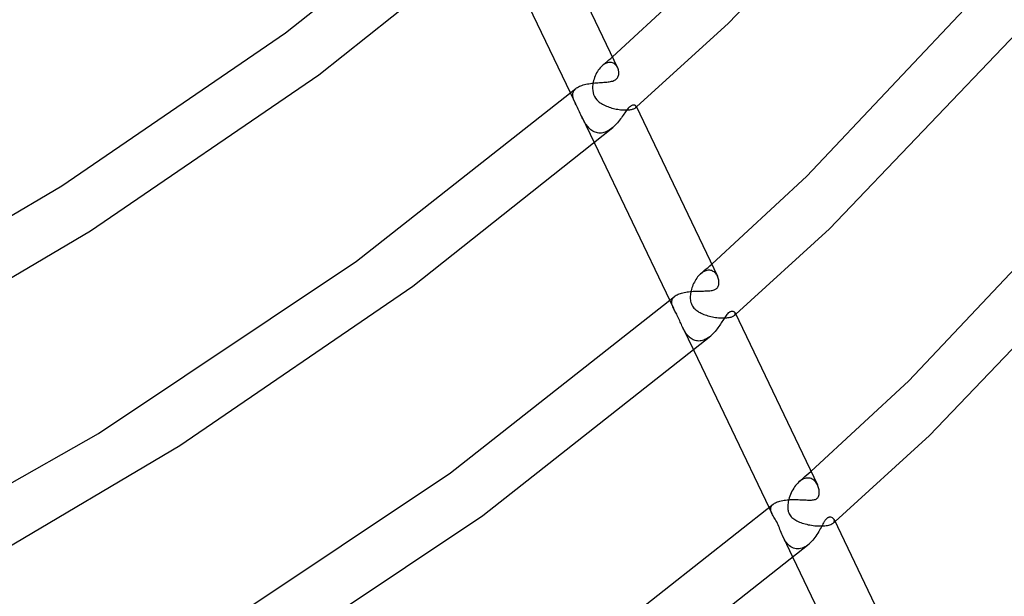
# Model space of a CAD drawing. Header units: millimetres. Extents: x -470 to 470, y -236 to 403.
# Tile 75 of 107: x 313 to 386, y -98 to -55. Entities that reach past the tile are written whole.
import ezdxf

# ---------------------------------------------------------------- set-up
doc = ezdxf.new("R2010")
doc.units = ezdxf.units.MM
doc.layers.add('HIDDEN', color=7, linetype='Continuous')
doc.layers.add('THICK', color=7, linetype='Continuous')

msp = doc.modelspace()

# ---------------------------------------------------------------- linework, layer by layer
at = {"layer": 'HIDDEN'}
for p, q in [((356.421, -58.173), (356.548, -58.061)), ((356.548, -58.061), (356.675, -57.949)), ((356.675, -57.949), (356.802, -57.837)), ((355.747, -58.843), (355.683, -58.942)), ((355.815, -58.749), (355.747, -58.843)), ((355.886, -58.662), (355.815, -58.749)), ((355.961, -58.582), (355.886, -58.662)), ((356.038, -58.509), (355.961, -58.582)), ((356.116, -58.445), (356.038, -58.509)), ((356.039, -58.508), (356.167, -58.397)), ((356.196, -58.39), (356.116, -58.445)), ((356.167, -58.397), (356.294, -58.285)), ((356.277, -58.344), (356.196, -58.39)), ((356.358, -58.307), (356.277, -58.344)), ((356.294, -58.285), (356.421, -58.173)), ((356.438, -58.28), (356.358, -58.307)), ((356.517, -58.263), (356.438, -58.28)), ((356.594, -58.255), (356.517, -58.263)), ((356.669, -58.257), (356.594, -58.255)), ((356.74, -58.267), (356.669, -58.257)), ((356.809, -58.286), (356.74, -58.267)), ((356.873, -58.313), (356.809, -58.286)), ((356.933, -58.347), (356.873, -58.313)), ((356.989, -58.388), (356.933, -58.347)), ((357.041, -58.435), (356.989, -58.388)), ((357.088, -58.487), (357.041, -58.435)), ((357.13, -58.544), (357.088, -58.487)), ((357.167, -58.604), (357.13, -58.544)), ((357.199, -58.668), (357.167, -58.604)), ((355.431, -59.498), (355.396, -59.618)), ((355.471, -59.38), (355.431, -59.498)), ((355.517, -59.265), (355.471, -59.38)), ((355.568, -59.154), (355.517, -59.265)), ((355.623, -59.045), (355.568, -59.154)), ((355.683, -58.942), (355.623, -59.045)), ((353.929, -60.375), (353.968, -60.319)), ((353.968, -60.319), (354.015, -60.266)), ((354.015, -60.266), (354.07, -60.214)), ((355.324, -60.057), (355.321, -60.213)), ((355.321, -60.213), (355.332, -60.366)), ((355.339, -59.898), (355.324, -60.057)), ((355.367, -59.738), (355.339, -59.898)), ((355.396, -59.618), (355.367, -59.738)), ((353.669, -60.556), (354.046, -61.343)), ((353.843, -60.677), (353.847, -60.615)), ((353.845, -60.741), (353.843, -60.677)), ((353.852, -60.806), (353.845, -60.741)), ((353.847, -60.615), (353.857, -60.553)), ((353.865, -60.872), (353.852, -60.806)), ((353.857, -60.553), (353.874, -60.492)), ((353.882, -60.938), (353.865, -60.872)), ((353.874, -60.492), (353.898, -60.433)), ((353.903, -61.006), (353.882, -60.938)), ((353.898, -60.433), (353.929, -60.375)), ((353.922, -61.059), (353.903, -61.006)), ((353.943, -61.114), (353.922, -61.059)), ((355.332, -60.366), (355.358, -60.516)), ((355.358, -60.516), (355.402, -60.661)), ((355.402, -60.661), (355.463, -60.799)), ((355.463, -60.799), (355.54, -60.928)), ((355.54, -60.928), (355.631, -61.042)), ((355.631, -61.042), (355.725, -61.138)), ((353.966, -61.169), (353.943, -61.114)), ((353.991, -61.226), (353.966, -61.169)), ((354.017, -61.284), (353.991, -61.226)), ((354.045, -61.343), (354.017, -61.284)), ((354.091, -61.437), (354.045, -61.343)), ((354.139, -61.534), (354.091, -61.437)), ((354.188, -61.635), (354.139, -61.534)), ((354.239, -61.74), (354.188, -61.635)), ((354.291, -61.849), (354.239, -61.74)), ((355.725, -61.138), (355.816, -61.216)), ((355.816, -61.216), (355.9, -61.278)), ((355.9, -61.278), (355.981, -61.332)), ((355.981, -61.332), (356.068, -61.383)), ((356.068, -61.383), (356.158, -61.431)), ((356.158, -61.431), (356.252, -61.477)), ((356.252, -61.477), (356.35, -61.52)), ((356.35, -61.52), (356.451, -61.56)), ((356.451, -61.56), (356.555, -61.597)), ((356.555, -61.597), (356.66, -61.631)), ((356.66, -61.631), (356.767, -61.663)), ((356.767, -61.663), (356.875, -61.691)), ((356.875, -61.691), (356.984, -61.716)), ((356.984, -61.716), (357.093, -61.739)), ((357.093, -61.739), (357.202, -61.758)), ((357.202, -61.758), (357.311, -61.774)), ((357.311, -61.774), (357.418, -61.788)), ((357.418, -61.788), (357.524, -61.798)), ((357.524, -61.798), (357.628, -61.805)), ((358.009, -61.801), (358.093, -61.793)), ((358.093, -61.793), (358.17, -61.782)), ((358.17, -61.782), (358.242, -61.768)), ((358.242, -61.768), (358.306, -61.752)), ((358.306, -61.752), (358.363, -61.735)), ((358.363, -61.735), (358.414, -61.715)), ((358.414, -61.715), (358.457, -61.695)), ((358.457, -61.695), (358.493, -61.673)), ((358.493, -61.673), (358.523, -61.65)), ((358.522, -61.651), (358.535, -61.64)), ((358.523, -61.65), (358.545, -61.627)), ((358.535, -61.64), (358.547, -61.629)), ((358.545, -61.627), (358.561, -61.604)), ((358.547, -61.629), (358.559, -61.618)), ((358.559, -61.618), (358.572, -61.607)), ((358.561, -61.604), (358.571, -61.581)), ((358.572, -61.538), (358.564, -61.518)), ((358.571, -61.581), (358.574, -61.559)), ((358.574, -61.559), (358.572, -61.538)), ((358.572, -61.607), (358.584, -61.597)), ((358.584, -61.597), (358.597, -61.586)), ((354.343, -61.959), (354.291, -61.849)), ((354.395, -62.07), (354.343, -61.959)), ((354.448, -62.182), (354.395, -62.07)), ((354.5, -62.292), (354.448, -62.182)), ((354.496, -62.285), (355.455, -64.287)), ((354.547, -62.389), (354.5, -62.292)), ((354.594, -62.483), (354.547, -62.389)), ((354.643, -62.575), (354.594, -62.483)), ((357.628, -61.805), (357.729, -61.808)), ((357.729, -61.808), (357.827, -61.809)), ((357.827, -61.809), (357.92, -61.807)), ((357.92, -61.807), (358.009, -61.801)), ((354.692, -62.665), (354.643, -62.575)), ((354.744, -62.753), (354.692, -62.665)), ((354.799, -62.84), (354.744, -62.753)), ((354.856, -62.924), (354.799, -62.84)), ((354.916, -63.005), (354.856, -62.924)), ((354.98, -63.083), (354.916, -63.005)), ((355.047, -63.157), (354.98, -63.083)), ((355.117, -63.226), (355.047, -63.157)), ((355.19, -63.289), (355.117, -63.226)), ((356.65, -63.257), (356.558, -63.318)), ((356.74, -63.19), (356.65, -63.257)), ((356.828, -63.118), (356.74, -63.19)), ((355.266, -63.346), (355.19, -63.289)), ((355.346, -63.397), (355.266, -63.346)), ((355.428, -63.441), (355.346, -63.397)), ((355.514, -63.477), (355.428, -63.441)), ((355.603, -63.506), (355.514, -63.477)), ((355.694, -63.526), (355.603, -63.506)), ((355.787, -63.537), (355.694, -63.526)), ((355.882, -63.54), (355.787, -63.537)), ((355.979, -63.534), (355.882, -63.54)), ((356.077, -63.518), (355.979, -63.534)), ((356.174, -63.494), (356.077, -63.518)), ((356.272, -63.462), (356.174, -63.494)), ((356.369, -63.421), (356.272, -63.462)), ((356.465, -63.373), (356.369, -63.421)), ((356.558, -63.318), (356.465, -63.373)), ((363.946, -73.578), (364.084, -73.456)), ((364.084, -73.456), (364.222, -73.335)), ((363.172, -74.297), (363.105, -74.385)), ((363.242, -74.214), (363.172, -74.297)), ((363.315, -74.136), (363.242, -74.214)), ((363.39, -74.066), (363.315, -74.136)), ((363.466, -74.004), (363.39, -74.066)), ((363.392, -74.064), (363.531, -73.943)), ((363.543, -73.949), (363.466, -74.004)), ((363.531, -73.943), (363.669, -73.821)), ((363.621, -73.902), (363.543, -73.949)), ((363.7, -73.863), (363.621, -73.902)), ((363.669, -73.821), (363.807, -73.7)), ((363.778, -73.832), (363.7, -73.863)), ((363.857, -73.81), (363.778, -73.832)), ((363.807, -73.7), (363.946, -73.578)), ((363.934, -73.797), (363.857, -73.81)), ((364.008, -73.792), (363.934, -73.797)), ((364.081, -73.795), (364.008, -73.792)), ((364.152, -73.806), (364.081, -73.795)), ((364.219, -73.825), (364.152, -73.806)), ((364.283, -73.851), (364.219, -73.825)), ((364.344, -73.883), (364.283, -73.851)), ((364.401, -73.921), (364.344, -73.883)), ((364.454, -73.965), (364.401, -73.921)), ((364.504, -74.015), (364.454, -73.965)), ((364.549, -74.068), (364.504, -74.015)), ((364.59, -74.125), (364.549, -74.068)), ((364.627, -74.186), (364.59, -74.125)), ((364.659, -74.249), (364.627, -74.186)), ((362.781, -74.999), (362.742, -75.108)), ((362.824, -74.89), (362.781, -74.999)), ((362.872, -74.782), (362.824, -74.89)), ((362.925, -74.678), (362.872, -74.782)), ((362.981, -74.576), (362.925, -74.678)), ((363.041, -74.479), (362.981, -74.576)), ((363.105, -74.385), (363.041, -74.479)), ((361.387, -75.805), (361.44, -75.755)), ((362.622, -75.731), (362.62, -75.828)), ((362.629, -75.633), (362.622, -75.731)), ((362.642, -75.533), (362.629, -75.633)), ((362.659, -75.431), (362.642, -75.533)), ((362.681, -75.328), (362.659, -75.431)), ((362.709, -75.218), (362.681, -75.328)), ((362.742, -75.108), (362.709, -75.218)), ((361.089, -76.055), (361.366, -76.634)), ((361.236, -76.202), (361.237, -76.141)), ((361.242, -76.263), (361.236, -76.202)), ((361.237, -76.141), (361.244, -76.081)), ((361.253, -76.325), (361.242, -76.263)), ((361.244, -76.081), (361.257, -76.023)), ((361.269, -76.387), (361.253, -76.325)), ((361.257, -76.023), (361.278, -75.966)), ((361.289, -76.45), (361.269, -76.387)), ((361.278, -75.966), (361.307, -75.911)), ((361.313, -76.513), (361.289, -76.45)), ((361.307, -75.911), (361.343, -75.857)), ((361.321, -76.532), (361.313, -76.513)), ((361.343, -75.857), (361.387, -75.805)), ((362.62, -75.828), (362.623, -75.925)), ((362.623, -75.925), (362.632, -76.021)), ((362.632, -76.021), (362.648, -76.117)), ((362.648, -76.117), (362.672, -76.211)), ((362.672, -76.211), (362.702, -76.302)), ((362.702, -76.302), (362.741, -76.389)), ((362.741, -76.389), (362.787, -76.472)), ((362.787, -76.472), (362.84, -76.55)), ((361.329, -76.552), (361.321, -76.532)), ((361.337, -76.571), (361.329, -76.552)), ((361.346, -76.59), (361.337, -76.571)), ((361.355, -76.61), (361.346, -76.59)), ((361.364, -76.63), (361.355, -76.61)), ((361.398, -76.698), (361.364, -76.63)), ((361.435, -76.77), (361.398, -76.698)), ((361.474, -76.844), (361.435, -76.77)), ((361.516, -76.922), (361.474, -76.844)), ((361.56, -77.004), (361.516, -76.922)), ((361.605, -77.089), (361.56, -77.004)), ((361.65, -77.179), (361.605, -77.089)), ((361.696, -77.273), (361.65, -77.179)), ((362.84, -76.55), (362.899, -76.623)), ((362.899, -76.623), (362.964, -76.691)), ((362.964, -76.691), (363.034, -76.754)), ((363.034, -76.754), (363.109, -76.812)), ((363.109, -76.812), (363.187, -76.866)), ((363.187, -76.866), (363.267, -76.917)), ((363.267, -76.917), (363.352, -76.964)), ((363.352, -76.964), (363.441, -77.008)), ((363.441, -77.008), (363.534, -77.051)), ((363.534, -77.051), (363.631, -77.091)), ((363.631, -77.091), (363.731, -77.128)), ((363.731, -77.128), (363.835, -77.163)), ((363.835, -77.163), (363.942, -77.196)), ((363.942, -77.196), (364.051, -77.225)), ((364.051, -77.225), (364.161, -77.253)), ((365.787, -77.25), (365.837, -77.226)), ((365.837, -77.226), (365.878, -77.2)), ((365.878, -77.2), (365.913, -77.173)), ((365.912, -77.174), (365.93, -77.159)), ((365.913, -77.173), (365.944, -77.141)), ((365.93, -77.159), (365.947, -77.144)), ((365.944, -77.141), (365.966, -77.108)), ((365.947, -77.144), (365.964, -77.128)), ((365.964, -77.128), (365.982, -77.113)), ((365.966, -77.108), (365.979, -77.075)), ((365.979, -77.011), (365.968, -76.982)), ((365.983, -77.043), (365.979, -77.011)), ((365.979, -77.075), (365.983, -77.043)), ((365.982, -77.113), (365.999, -77.098)), ((365.999, -77.098), (366.016, -77.083)), ((361.741, -77.369), (361.696, -77.273)), ((361.786, -77.468), (361.741, -77.369)), ((361.829, -77.566), (361.786, -77.468)), ((361.872, -77.665), (361.829, -77.566)), ((361.914, -77.762), (361.872, -77.665)), ((361.957, -77.859), (361.914, -77.762)), ((362.001, -77.957), (361.957, -77.859)), ((362.047, -78.055), (362.001, -77.957)), ((364.161, -77.253), (364.273, -77.277)), ((364.273, -77.277), (364.385, -77.298)), ((364.385, -77.298), (364.497, -77.316)), ((364.497, -77.316), (364.61, -77.332)), ((364.61, -77.332), (364.721, -77.344)), ((364.721, -77.344), (364.832, -77.353)), ((364.832, -77.353), (364.94, -77.359)), ((364.94, -77.359), (365.046, -77.362)), ((365.046, -77.362), (365.149, -77.361)), ((365.149, -77.361), (365.249, -77.357)), ((365.249, -77.357), (365.344, -77.35)), ((365.344, -77.35), (365.434, -77.34)), ((365.434, -77.34), (365.518, -77.327)), ((365.518, -77.327), (365.596, -77.312)), ((365.596, -77.312), (365.667, -77.293)), ((365.667, -77.293), (365.731, -77.273)), ((365.731, -77.273), (365.787, -77.25)), ((362.045, -78.052), (362.875, -79.786)), ((362.091, -78.146), (362.047, -78.055)), ((362.138, -78.236), (362.091, -78.146)), ((362.188, -78.324), (362.138, -78.236)), ((362.24, -78.41), (362.188, -78.324)), ((362.294, -78.493), (362.24, -78.41)), ((362.351, -78.572), (362.294, -78.493)), ((362.411, -78.647), (362.351, -78.572)), ((362.474, -78.718), (362.411, -78.647)), ((362.539, -78.783), (362.474, -78.718)), ((364.158, -78.693), (364.075, -78.762)), ((362.607, -78.844), (362.539, -78.783)), ((362.679, -78.898), (362.607, -78.844)), ((362.753, -78.947), (362.679, -78.898)), ((362.83, -78.988), (362.753, -78.947)), ((362.911, -79.023), (362.83, -78.988)), ((362.993, -79.051), (362.911, -79.023)), ((363.079, -79.071), (362.993, -79.051)), ((363.167, -79.083), (363.079, -79.071)), ((363.257, -79.087), (363.167, -79.083)), ((363.348, -79.082), (363.257, -79.087)), ((363.441, -79.069), (363.348, -79.082)), ((363.534, -79.047), (363.441, -79.069)), ((363.627, -79.017), (363.534, -79.047)), ((363.719, -78.98), (363.627, -79.017)), ((363.81, -78.935), (363.719, -78.98)), ((363.9, -78.883), (363.81, -78.935)), ((363.988, -78.825), (363.9, -78.883)), ((364.075, -78.762), (363.988, -78.825)), ((371.342, -89.095), (371.492, -88.964)), ((371.492, -88.964), (371.641, -88.832)), ((370.656, -89.703), (370.573, -89.791)), ((370.742, -89.623), (370.656, -89.703)), ((370.742, -89.622), (370.892, -89.491)), ((370.827, -89.553), (370.742, -89.623)), ((370.914, -89.492), (370.827, -89.553)), ((370.892, -89.491), (371.043, -89.359)), ((371.001, -89.441), (370.914, -89.492)), ((371.09, -89.399), (371.001, -89.441)), ((371.043, -89.359), (371.192, -89.227)), ((371.177, -89.367), (371.09, -89.399)), ((371.264, -89.345), (371.177, -89.367)), ((371.192, -89.227), (371.342, -89.095)), ((371.348, -89.333), (371.264, -89.345)), ((371.43, -89.33), (371.348, -89.333)), ((371.509, -89.337), (371.43, -89.33)), ((371.585, -89.352), (371.509, -89.337)), ((371.658, -89.375), (371.585, -89.352)), ((371.726, -89.406), (371.658, -89.375)), ((371.791, -89.444), (371.726, -89.406)), ((371.852, -89.488), (371.791, -89.444)), ((371.909, -89.538), (371.852, -89.488)), ((371.961, -89.593), (371.909, -89.538)), ((372.01, -89.652), (371.961, -89.593)), ((372.054, -89.715), (372.01, -89.652)), ((372.094, -89.782), (372.054, -89.715)), ((370.16, -90.442), (370.108, -90.562)), ((370.217, -90.323), (370.16, -90.442)), ((370.28, -90.207), (370.217, -90.323)), ((370.347, -90.095), (370.28, -90.207)), ((370.419, -89.988), (370.347, -90.095)), ((370.494, -89.886), (370.419, -89.988)), ((370.573, -89.791), (370.494, -89.886)), ((372.129, -89.851), (372.094, -89.782)), ((369.927, -91.212), (369.915, -91.307)), ((369.943, -91.116), (369.927, -91.212)), ((369.963, -91.021), (369.943, -91.116)), ((369.987, -90.925), (369.963, -91.021)), ((370.021, -90.804), (369.987, -90.925)), ((370.062, -90.683), (370.021, -90.804)), ((370.108, -90.562), (370.062, -90.683)), ((368.509, -91.553), (368.72, -91.994)), ((368.632, -91.678), (368.633, -91.627)), ((368.636, -91.73), (368.632, -91.678)), ((368.633, -91.627), (368.639, -91.576)), ((368.645, -91.783), (368.636, -91.73)), ((368.639, -91.576), (368.651, -91.526)), ((368.658, -91.836), (368.645, -91.783)), ((368.651, -91.526), (368.67, -91.477)), ((368.676, -91.889), (368.658, -91.836)), ((368.67, -91.477), (368.695, -91.43)), ((368.697, -91.942), (368.676, -91.889)), ((368.695, -91.43), (368.727, -91.383)), ((368.721, -91.994), (368.697, -91.942)), ((368.727, -91.383), (368.766, -91.337)), ((368.766, -91.337), (368.812, -91.294)), ((369.908, -91.401), (369.905, -91.494)), ((369.905, -91.494), (369.907, -91.585)), ((369.907, -91.585), (369.915, -91.673)), ((369.915, -91.307), (369.908, -91.401)), ((369.915, -91.673), (369.928, -91.759)), ((369.928, -91.759), (369.947, -91.844)), ((369.947, -91.844), (369.974, -91.926)), ((369.974, -91.926), (370.008, -92.007)), ((368.722, -91.998), (368.721, -91.994)), ((368.724, -92.001), (368.722, -91.998)), ((368.725, -92.004), (368.724, -92.001)), ((368.727, -92.007), (368.725, -92.004)), ((368.728, -92.01), (368.727, -92.007)), ((368.73, -92.013), (368.728, -92.01)), ((368.771, -92.091), (368.73, -92.013)), ((368.816, -92.169), (368.771, -92.091)), ((368.863, -92.248), (368.816, -92.169)), ((368.915, -92.331), (368.863, -92.248)), ((368.969, -92.419), (368.915, -92.331)), ((369.025, -92.513), (368.969, -92.419)), ((369.081, -92.613), (369.025, -92.513)), ((369.136, -92.72), (369.081, -92.613)), ((370.008, -92.007), (370.05, -92.083)), ((370.05, -92.083), (370.099, -92.155)), ((370.099, -92.155), (370.155, -92.222)), ((370.155, -92.222), (370.216, -92.284)), ((370.216, -92.284), (370.281, -92.341)), ((370.281, -92.341), (370.351, -92.394)), ((370.351, -92.394), (370.426, -92.444)), ((370.426, -92.444), (370.507, -92.492)), ((370.507, -92.492), (370.593, -92.538)), ((370.593, -92.538), (370.684, -92.581)), ((370.684, -92.581), (370.78, -92.622)), ((370.78, -92.622), (370.88, -92.661)), ((370.88, -92.661), (370.985, -92.697)), ((370.985, -92.697), (371.094, -92.731)), ((373.299, -92.7), (373.322, -92.68)), ((373.3, -92.699), (373.34, -92.658)), ((373.322, -92.68), (373.345, -92.66)), ((373.34, -92.658), (373.368, -92.615)), ((373.345, -92.66), (373.368, -92.64)), ((373.368, -92.615), (373.385, -92.571)), ((373.368, -92.64), (373.39, -92.62)), ((373.385, -92.483), (373.369, -92.441)), ((373.39, -92.527), (373.385, -92.483)), ((373.385, -92.571), (373.39, -92.527)), ((373.39, -92.62), (373.413, -92.6)), ((373.413, -92.6), (373.436, -92.58)), ((369.187, -92.831), (369.136, -92.72)), ((369.236, -92.944), (369.187, -92.831)), ((369.281, -93.057), (369.236, -92.944)), ((369.325, -93.17), (369.281, -93.057)), ((369.368, -93.285), (369.325, -93.17)), ((369.413, -93.402), (369.368, -93.285)), ((369.459, -93.519), (369.413, -93.402)), ((371.094, -92.731), (371.206, -92.763)), ((371.206, -92.763), (371.322, -92.793)), ((371.322, -92.793), (371.441, -92.819)), ((371.441, -92.819), (371.563, -92.843)), ((371.563, -92.843), (371.687, -92.864)), ((371.687, -92.864), (371.813, -92.882)), ((371.813, -92.882), (371.938, -92.897)), ((371.938, -92.897), (372.064, -92.908)), ((372.064, -92.908), (372.188, -92.915)), ((372.188, -92.915), (372.312, -92.918)), ((372.312, -92.918), (372.433, -92.918)), ((372.433, -92.918), (372.551, -92.913)), ((372.551, -92.913), (372.664, -92.904)), ((372.664, -92.904), (372.772, -92.891)), ((372.772, -92.891), (372.874, -92.874)), ((372.874, -92.874), (372.968, -92.853)), ((372.968, -92.853), (373.054, -92.828)), ((373.054, -92.828), (373.131, -92.799)), ((373.131, -92.799), (373.197, -92.768)), ((373.197, -92.768), (373.254, -92.735)), ((373.254, -92.735), (373.3, -92.699)), ((369.508, -93.635), (369.459, -93.519)), ((369.56, -93.749), (369.508, -93.635)), ((369.615, -93.858), (369.56, -93.749)), ((369.561, -93.749), (370.296, -95.285)), ((369.674, -93.963), (369.615, -93.858)), ((369.738, -94.065), (369.674, -93.963)), ((369.806, -94.162), (369.738, -94.065)), ((369.88, -94.252), (369.806, -94.162)), ((369.959, -94.335), (369.88, -94.252)), ((370.043, -94.41), (369.959, -94.335)), ((370.132, -94.475), (370.043, -94.41)), ((370.225, -94.53), (370.132, -94.475)), ((370.323, -94.574), (370.225, -94.53)), ((370.425, -94.606), (370.323, -94.574)), ((370.531, -94.625), (370.425, -94.606)), ((370.639, -94.632), (370.531, -94.625)), ((370.749, -94.626), (370.639, -94.632)), ((370.86, -94.607), (370.749, -94.626)), ((370.971, -94.575), (370.86, -94.607)), ((371.081, -94.532), (370.971, -94.575)), ((371.189, -94.478), (371.081, -94.532)), ((371.295, -94.414), (371.189, -94.478)), ((371.397, -94.342), (371.295, -94.414)), ((371.496, -94.261), (371.397, -94.342))]:
    msp.add_line(p, q, dxfattribs=at)
at = {"layer": 'THICK'}
for p, q in [((365.468, -55.316), (379.193, -40.984)), ((332.384, -56.035), (346.704, -44.669)), ((351.158, -46.05), (357.192, -58.651)), ((334.868, -59.173), (349.497, -47.544)), ((348.035, -48.788), (353.669, -60.556)), ((356.802, -57.837), (363.706, -51.447)), ((371.327, -66.752), (385.023, -52.242)), ((358.597, -61.586), (365.468, -55.316)), ((315.659, -67.476), (332.384, -56.035)), ((373.023, -70.686), (387.033, -56.049)), ((357.226, -58.735), (357.199, -58.668)), ((357.248, -58.803), (357.226, -58.735)), ((357.265, -58.873), (357.248, -58.803)), ((317.805, -70.851), (334.868, -59.173)), ((356.902, -59.618), (356.971, -59.587)), ((356.971, -59.587), (357.035, -59.55)), ((357.035, -59.55), (357.091, -59.507)), ((357.091, -59.507), (357.141, -59.458)), ((357.141, -59.458), (357.182, -59.405)), ((357.182, -59.405), (357.215, -59.347)), ((357.215, -59.347), (357.242, -59.286)), ((357.242, -59.286), (357.261, -59.221)), ((357.261, -59.221), (357.274, -59.154)), ((357.276, -58.944), (357.265, -58.873)), ((357.274, -59.154), (357.281, -59.085)), ((357.281, -59.015), (357.276, -58.944)), ((357.281, -59.085), (357.281, -59.015)), ((337.684, -73.111), (354.072, -60.212)), ((354.072, -60.212), (354.131, -60.166)), ((354.131, -60.166), (354.197, -60.121)), ((354.197, -60.121), (354.27, -60.08)), ((354.27, -60.08), (354.349, -60.04)), ((354.349, -60.04), (354.435, -60.004)), ((354.435, -60.004), (354.527, -59.97)), ((354.527, -59.97), (354.623, -59.939)), ((354.623, -59.939), (354.724, -59.911)), ((354.724, -59.911), (354.829, -59.886)), ((354.829, -59.886), (354.936, -59.864)), ((354.936, -59.864), (355.046, -59.844)), ((355.046, -59.844), (355.157, -59.827)), ((355.157, -59.827), (355.27, -59.812)), ((355.27, -59.812), (355.384, -59.799)), ((355.384, -59.799), (355.498, -59.787)), ((355.498, -59.787), (355.613, -59.778)), ((355.613, -59.778), (355.726, -59.769)), ((355.726, -59.769), (355.839, -59.761)), ((355.839, -59.761), (355.951, -59.754)), ((355.951, -59.754), (356.061, -59.747)), ((356.061, -59.747), (356.169, -59.74)), ((356.169, -59.74), (356.275, -59.732)), ((356.275, -59.732), (356.377, -59.724)), ((356.377, -59.724), (356.476, -59.713)), ((356.476, -59.713), (356.571, -59.701)), ((356.571, -59.701), (356.661, -59.686)), ((356.661, -59.686), (356.747, -59.667)), ((356.747, -59.667), (356.827, -59.645)), ((356.827, -59.645), (356.902, -59.618)), ((357.94, -61.74), (357.889, -61.803)), ((357.991, -61.683), (357.94, -61.74)), ((358.04, -61.632), (357.991, -61.683)), ((358.088, -61.588), (358.04, -61.632)), ((358.146, -61.542), (358.088, -61.588)), ((358.202, -61.506), (358.146, -61.542)), ((358.256, -61.478), (358.202, -61.506)), ((358.307, -61.46), (358.256, -61.478)), ((358.355, -61.449), (358.307, -61.46)), ((358.399, -61.446), (358.355, -61.449)), ((358.439, -61.448), (358.399, -61.446)), ((358.474, -61.455), (358.439, -61.448)), ((358.504, -61.466), (358.474, -61.455)), ((358.529, -61.48), (358.504, -61.466)), ((358.549, -61.498), (358.529, -61.48)), ((358.564, -61.518), (358.549, -61.498)), ((358.566, -61.522), (364.657, -74.244)), ((357.4, -62.484), (357.327, -62.58)), ((357.47, -62.389), (357.4, -62.484)), ((357.537, -62.295), (357.47, -62.389)), ((357.601, -62.203), (357.537, -62.295)), ((357.663, -62.114), (357.601, -62.203)), ((357.723, -62.028), (357.663, -62.114)), ((357.781, -61.947), (357.723, -62.028)), ((357.836, -61.872), (357.781, -61.947)), ((357.889, -61.803), (357.836, -61.872)), ((341.898, -74.985), (356.825, -63.12)), ((356.918, -63.037), (356.828, -63.118)), ((357.006, -62.951), (356.918, -63.037)), ((357.09, -62.862), (357.006, -62.951)), ((357.172, -62.77), (357.09, -62.862)), ((357.251, -62.676), (357.172, -62.77)), ((357.327, -62.58), (357.251, -62.676)), ((355.455, -64.287), (361.089, -76.055)), ((364.222, -73.335), (371.327, -66.752)), ((297.707, -78.104), (315.659, -67.476)), ((378.952, -82.053), (392.913, -67.249)), ((299.64, -81.606), (317.805, -70.851)), ((366.016, -77.083), (373.023, -70.686)), ((380.489, -86.142), (394.694, -71.319)), ((318.398, -85.992), (337.684, -73.111)), ((364.689, -74.317), (364.659, -74.249)), ((324.486, -86.902), (341.898, -74.985)), ((364.682, -75.048), (364.708, -74.997)), ((364.713, -74.387), (364.689, -74.317)), ((364.708, -74.997), (364.731, -74.939)), ((364.733, -74.458), (364.713, -74.387)), ((364.731, -74.939), (364.747, -74.876)), ((364.748, -74.529), (364.733, -74.458)), ((364.747, -74.876), (364.758, -74.81)), ((364.758, -74.6), (364.748, -74.529)), ((364.763, -74.671), (364.758, -74.6)), ((364.758, -74.81), (364.764, -74.741)), ((364.764, -74.741), (364.763, -74.671)), ((344.699, -88.935), (361.441, -75.754)), ((361.441, -75.754), (361.497, -75.71)), ((361.497, -75.71), (361.56, -75.668)), ((361.56, -75.668), (361.63, -75.629)), ((361.63, -75.629), (361.707, -75.591)), ((361.707, -75.591), (361.79, -75.557)), ((361.79, -75.557), (361.879, -75.526)), ((361.879, -75.526), (361.973, -75.497)), ((361.973, -75.497), (362.072, -75.471)), ((362.072, -75.471), (362.175, -75.448)), ((362.175, -75.448), (362.281, -75.429)), ((362.281, -75.429), (362.39, -75.411)), ((362.39, -75.411), (362.501, -75.397)), ((362.501, -75.397), (362.614, -75.385)), ((362.614, -75.385), (362.728, -75.375)), ((362.728, -75.375), (362.842, -75.367)), ((362.842, -75.367), (362.956, -75.361)), ((362.956, -75.361), (363.071, -75.356)), ((363.071, -75.356), (363.184, -75.353)), ((363.184, -75.353), (363.296, -75.351)), ((363.296, -75.351), (363.405, -75.349)), ((363.405, -75.349), (363.512, -75.348)), ((363.512, -75.348), (363.616, -75.347)), ((363.616, -75.347), (363.716, -75.345)), ((363.716, -75.345), (363.813, -75.343)), ((363.813, -75.343), (363.906, -75.34)), ((363.906, -75.34), (363.996, -75.335)), ((363.996, -75.335), (364.084, -75.328)), ((364.084, -75.328), (364.17, -75.319)), ((364.17, -75.319), (364.252, -75.306)), ((364.252, -75.306), (364.33, -75.288)), ((364.33, -75.288), (364.398, -75.268)), ((364.398, -75.268), (364.457, -75.244)), ((364.457, -75.244), (364.508, -75.219)), ((364.508, -75.219), (364.551, -75.191)), ((364.551, -75.191), (364.587, -75.163)), ((364.587, -75.163), (364.621, -75.13)), ((364.621, -75.13), (364.653, -75.092)), ((364.653, -75.092), (364.682, -75.048)), ((365.242, -77.248), (365.193, -77.32)), ((365.293, -77.176), (365.242, -77.248)), ((365.347, -77.108), (365.293, -77.176)), ((365.404, -77.044), (365.347, -77.108)), ((365.461, -76.989), (365.404, -77.044)), ((365.515, -76.948), (365.461, -76.989)), ((365.566, -76.916), (365.515, -76.948)), ((365.617, -76.893), (365.566, -76.916)), ((365.666, -76.878), (365.617, -76.893)), ((365.714, -76.87), (365.666, -76.878)), ((365.758, -76.869), (365.714, -76.87)), ((365.8, -76.873), (365.758, -76.869)), ((365.838, -76.883), (365.8, -76.873)), ((365.872, -76.896), (365.838, -76.883)), ((365.903, -76.913), (365.872, -76.896)), ((365.929, -76.934), (365.903, -76.913)), ((365.951, -76.956), (365.929, -76.934)), ((365.968, -76.982), (365.951, -76.956)), ((365.97, -76.987), (372.127, -89.846)), ((364.819, -77.911), (364.757, -78.003)), ((364.878, -77.82), (364.819, -77.911)), ((364.936, -77.731), (364.878, -77.82)), ((364.991, -77.643), (364.936, -77.731)), ((365.044, -77.557), (364.991, -77.643)), ((365.095, -77.474), (365.044, -77.557)), ((365.145, -77.395), (365.095, -77.474)), ((365.193, -77.32), (365.145, -77.395)), ((347.111, -92.127), (364.158, -78.694)), ((364.243, -78.617), (364.158, -78.693)), ((364.325, -78.536), (364.243, -78.617)), ((364.404, -78.452), (364.325, -78.536)), ((364.481, -78.366), (364.404, -78.452)), ((364.554, -78.277), (364.481, -78.366)), ((364.624, -78.186), (364.554, -78.277)), ((364.692, -78.095), (364.624, -78.186)), ((364.757, -78.003), (364.692, -78.095)), ((362.875, -79.786), (368.509, -91.553)), ((371.641, -88.832), (378.952, -82.053)), ((297.428, -97.924), (318.398, -85.992)), ((373.436, -92.58), (380.489, -86.142)), ((305.939, -97.883), (324.486, -86.902)), ((324.998, -102.094), (344.699, -88.935)), ((372.162, -89.925), (372.129, -89.851)), ((372.189, -90.001), (372.162, -89.925)), ((372.212, -90.076), (372.189, -90.001)), ((372.23, -90.151), (372.212, -90.076)), ((372.243, -90.226), (372.23, -90.151)), ((372.252, -90.299), (372.243, -90.226)), ((372.256, -90.369), (372.252, -90.299)), ((372.252, -90.508), (372.256, -90.439)), ((372.256, -90.439), (372.256, -90.369)), ((368.865, -91.252), (368.924, -91.213)), ((368.924, -91.213), (368.991, -91.176)), ((368.991, -91.176), (369.064, -91.142)), ((369.064, -91.142), (369.144, -91.109)), ((369.144, -91.109), (369.231, -91.08)), ((369.231, -91.08), (369.325, -91.053)), ((369.325, -91.053), (369.423, -91.029)), ((369.423, -91.029), (369.526, -91.008)), ((369.526, -91.008), (369.634, -90.99)), ((369.634, -90.99), (369.746, -90.975)), ((369.746, -90.975), (369.861, -90.963)), ((369.861, -90.963), (369.977, -90.954)), ((369.977, -90.954), (370.095, -90.947)), ((370.095, -90.947), (370.214, -90.943)), ((370.214, -90.943), (370.334, -90.941)), ((370.334, -90.941), (370.454, -90.94)), ((370.454, -90.94), (370.575, -90.942)), ((370.575, -90.942), (370.695, -90.945)), ((370.695, -90.945), (370.814, -90.95)), ((370.814, -90.95), (370.932, -90.955)), ((370.932, -90.955), (371.048, -90.961)), ((371.048, -90.961), (371.162, -90.966)), ((371.162, -90.966), (371.273, -90.972)), ((371.273, -90.972), (371.38, -90.976)), ((371.38, -90.976), (371.483, -90.979)), ((371.483, -90.979), (371.58, -90.98)), ((371.58, -90.98), (371.672, -90.977)), ((371.672, -90.977), (371.758, -90.971)), ((371.758, -90.971), (371.837, -90.96)), ((371.837, -90.96), (371.907, -90.945)), ((371.907, -90.945), (371.966, -90.926)), ((371.966, -90.926), (372.017, -90.903)), ((372.017, -90.903), (372.061, -90.878)), ((372.061, -90.878), (372.097, -90.849)), ((372.097, -90.849), (372.14, -90.806)), ((372.14, -90.806), (372.175, -90.756)), ((372.175, -90.756), (372.204, -90.701)), ((372.204, -90.701), (372.226, -90.64)), ((372.226, -90.64), (372.242, -90.575)), ((372.242, -90.575), (372.252, -90.508)), ((351.716, -104.757), (368.813, -91.293)), ((368.813, -91.293), (368.865, -91.252)), ((327.095, -105.5), (347.111, -92.127)), ((372.585, -92.676), (372.538, -92.76)), ((372.608, -92.637), (372.585, -92.676)), ((372.631, -92.599), (372.608, -92.637)), ((372.655, -92.562), (372.631, -92.599)), ((372.678, -92.527), (372.655, -92.562)), ((372.702, -92.493), (372.678, -92.527)), ((372.725, -92.462), (372.702, -92.493)), ((372.749, -92.433), (372.725, -92.462)), ((372.773, -92.407), (372.749, -92.433)), ((372.796, -92.382), (372.773, -92.407)), ((372.821, -92.36), (372.796, -92.382)), ((372.84, -92.344), (372.821, -92.36)), ((372.86, -92.329), (372.84, -92.344)), ((372.88, -92.316), (372.86, -92.329)), ((372.902, -92.304), (372.88, -92.316)), ((372.925, -92.292), (372.902, -92.304)), ((372.95, -92.282), (372.925, -92.292)), ((372.976, -92.274), (372.95, -92.282)), ((373.003, -92.268), (372.976, -92.274)), ((373.032, -92.264), (373.003, -92.268)), ((373.062, -92.263), (373.032, -92.264)), ((373.13, -92.27), (373.062, -92.263)), ((373.193, -92.289), (373.13, -92.27)), ((373.251, -92.318), (373.193, -92.289)), ((373.301, -92.354), (373.251, -92.318)), ((373.341, -92.396), (373.301, -92.354)), ((373.369, -92.441), (373.341, -92.396)), ((373.37, -92.443), (379.581, -105.416)), ((372.22, -93.341), (372.156, -93.449)), ((372.281, -93.235), (372.22, -93.341)), ((372.338, -93.132), (372.281, -93.235)), ((372.392, -93.032), (372.338, -93.132)), ((372.443, -92.936), (372.392, -93.032)), ((372.491, -92.846), (372.443, -92.936)), ((372.538, -92.76), (372.491, -92.846)), ((371.684, -94.081), (371.592, -94.174)), ((371.772, -93.983), (371.684, -94.081)), ((371.856, -93.881), (371.772, -93.983)), ((371.937, -93.776), (371.856, -93.881)), ((372.014, -93.668), (371.937, -93.776)), ((372.087, -93.559), (372.014, -93.668)), ((372.156, -93.449), (372.087, -93.559)), ((354.28, -107.836), (371.493, -94.264)), ((371.592, -94.174), (371.496, -94.261)), ((370.296, -95.285), (376.265, -107.753))]:
    msp.add_line(p, q, dxfattribs=at)

doc.saveas('drawing.dxf')
